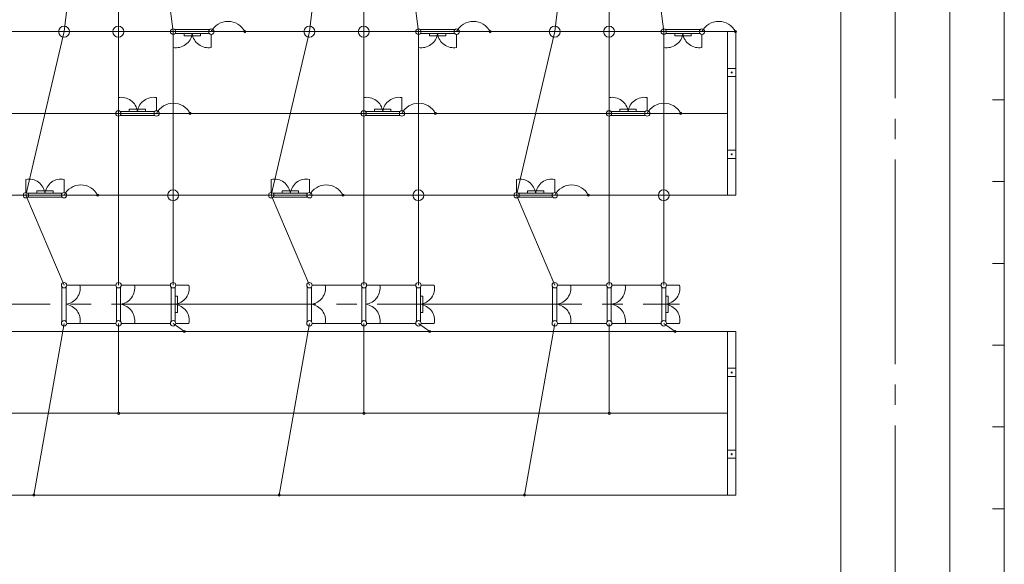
# Model space of a CAD drawing. Header units: millimetres. Extents: x 0 to 594, y 0 to 420.
# Tile 18 of 23: x 191 to 263, y 233 to 273. Entities that reach past the tile are written whole.
import ezdxf

# ---------------------------------------------------------------- set-up
doc = ezdxf.new("R2010")
doc.units = ezdxf.units.MM
doc.linetypes.add('K5LT_AXLED', pattern=[19.5, 15, -1.5, 1.5, -1.5])
doc.linetypes.add('K5LT_THIN', pattern=[0])
doc.layers.add('ошиноска 110', color=2, linetype='Continuous', true_color=0xffff00)

# ---------------------------------------------------------------- blocks, each defined once
blk = doc.blocks.new('U143')
at = {"color": 4, "linetype": 'K5LT_THIN', "lineweight": 9, "true_color": 0x00ffff}
for p, q in [((242.465, 259.977), (242.465, 271.977)), ((243.065, 271.977), (242.465, 271.977)), ((243.065, 271.977), (243.065, 259.977)), ((242.465, 268.677), (242.465, 269.277)), ((242.465, 269.277), (243.065, 269.277)), ((242.835, 268.977), (242.695, 268.977)), ((242.765, 269.047), (242.765, 268.907)), ((243.065, 269.277), (243.065, 268.677)), ((243.065, 268.677), (242.465, 268.677)), ((242.465, 262.677), (242.465, 263.277)), ((242.465, 263.277), (243.065, 263.277)), ((242.835, 262.977), (242.695, 262.977)), ((242.765, 263.047), (242.765, 262.907)), ((243.065, 263.277), (243.065, 262.677)), ((243.065, 262.677), (242.465, 262.677)), ((243.065, 259.977), (242.465, 259.977))]:
    blk.add_line(p, q, dxfattribs=at)
blk = doc.blocks.new('U150')
at = {"color": 4, "linetype": 'K5LT_THIN', "lineweight": 9, "true_color": 0x00ffff}
for p, q in [((242.465, 237.977), (242.465, 249.977)), ((243.065, 249.977), (242.465, 249.977)), ((243.065, 249.977), (243.065, 237.977)), ((242.465, 246.677), (242.465, 247.277)), ((242.465, 247.277), (243.065, 247.277)), ((243.065, 247.277), (243.065, 246.677)), ((243.065, 246.677), (242.465, 246.677)), ((242.835, 246.977), (242.695, 246.977)), ((242.765, 247.047), (242.765, 246.907)), ((242.465, 240.677), (242.465, 241.277)), ((242.465, 241.277), (243.065, 241.277)), ((243.065, 240.677), (242.465, 240.677)), ((242.835, 240.977), (242.695, 240.977)), ((242.765, 241.047), (242.765, 240.907)), ((243.065, 241.277), (243.065, 240.677)), ((243.065, 237.977), (242.465, 237.977))]:
    blk.add_line(p, q, dxfattribs=at)
blk = doc.blocks.new('U219')
at = {"color": 4, "linetype": 'K5LT_THIN', "lineweight": 9, "true_color": 0x00ffff}
for p, q in [((201.782, 271.777), (201.782, 270.813)), ((204.453, 272.13), (201.911, 272.13)), ((201.917, 271.83), (204.446, 271.83)), ((202.582, 271.66), (202.582, 271.83)), ((203.782, 271.66), (202.582, 271.66)), ((203.782, 271.83), (203.782, 271.66)), ((204.582, 271.777), (204.582, 270.813))]:
    blk.add_line(p, q, dxfattribs=at)
for centre, radius, start, end in [((201.782, 271.977), 0.2, 0, 180), ((201.782, 271.977), 0.2, 180, 0), ((201.993, 271.994), 1.2, 259.86716, 352.14499), ((204.37, 271.994), 1.2, 187.85501, 280.15125), ((204.582, 271.977), 0.2, 0, 180), ((204.582, 271.977), 0.2, 180, 0)]:
    blk.add_arc(centre, radius, start, end, dxfattribs=at)
blk = doc.blocks.new('U220')
at = {"color": 4, "linetype": 'K5LT_THIN', "lineweight": 9, "true_color": 0x00ffff}
for p, q in [((190.982, 260.177), (190.982, 261.141)), ((193.782, 260.177), (193.782, 261.141)), ((193.646, 260.124), (191.117, 260.124)), ((191.782, 260.124), (191.782, 260.294)), ((191.782, 260.294), (192.982, 260.294)), ((192.982, 260.294), (192.982, 260.124)), ((191.111, 259.824), (193.653, 259.824))]:
    blk.add_line(p, q, dxfattribs=at)
for centre, radius, start, end in [((191.193, 259.96), 1.2, 7.85501, 100.15125), ((193.571, 259.96), 1.2, 79.86716, 172.14499), ((190.982, 259.977), 0.2, 0, 180), ((193.782, 259.977), 0.2, 0, 180), ((190.982, 259.977), 0.2, 180, 0), ((193.782, 259.977), 0.2, 180, 0)]:
    blk.add_arc(centre, radius, start, end, dxfattribs=at)
blk = doc.blocks.new('U221')
at = {"color": 4, "linetype": 'K5LT_THIN', "lineweight": 9, "true_color": 0x00ffff}
for p, q in [((197.765, 266.177), (197.765, 267.141)), ((200.565, 266.177), (200.565, 267.141)), ((200.429, 266.124), (197.9, 266.124)), ((198.565, 266.124), (198.565, 266.294)), ((198.565, 266.294), (199.765, 266.294)), ((199.765, 266.294), (199.765, 266.124)), ((197.894, 265.824), (200.436, 265.824))]:
    blk.add_line(p, q, dxfattribs=at)
for centre, radius, start, end in [((197.976, 265.96), 1.2, 7.85501, 100.15125), ((200.354, 265.96), 1.2, 79.86716, 172.14499), ((197.765, 265.977), 0.2, 0, 180), ((197.765, 265.977), 0.2, 180, 0), ((200.565, 265.977), 0.2, 0, 180), ((200.565, 265.977), 0.2, 180, 0)]:
    blk.add_arc(centre, radius, start, end, dxfattribs=at)
blk = doc.blocks.new('U222')
at = {"color": 4, "linetype": 'K5LT_THIN', "lineweight": 9, "true_color": 0x00ffff}
for p, q in [((219.782, 271.777), (219.782, 270.813)), ((222.453, 272.13), (219.911, 272.13)), ((219.917, 271.83), (222.446, 271.83)), ((220.582, 271.66), (220.582, 271.83)), ((221.782, 271.66), (220.582, 271.66)), ((221.782, 271.83), (221.782, 271.66)), ((222.582, 271.777), (222.582, 270.813))]:
    blk.add_line(p, q, dxfattribs=at)
for centre, radius, start, end in [((219.782, 271.977), 0.2, 0, 180), ((219.782, 271.977), 0.2, 180, 0), ((219.993, 271.994), 1.2, 259.86716, 352.14499), ((222.37, 271.994), 1.2, 187.85501, 280.15125), ((222.582, 271.977), 0.2, 0, 180), ((222.582, 271.977), 0.2, 180, 0)]:
    blk.add_arc(centre, radius, start, end, dxfattribs=at)
blk = doc.blocks.new('U223')
at = {"color": 4, "linetype": 'K5LT_THIN', "lineweight": 9, "true_color": 0x00ffff}
for p, q in [((208.982, 260.177), (208.982, 261.141)), ((211.782, 260.177), (211.782, 261.141)), ((211.646, 260.124), (209.117, 260.124)), ((209.782, 260.124), (209.782, 260.294)), ((209.782, 260.294), (210.982, 260.294)), ((210.982, 260.294), (210.982, 260.124)), ((209.111, 259.824), (211.653, 259.824))]:
    blk.add_line(p, q, dxfattribs=at)
for centre, radius, start, end in [((209.193, 259.96), 1.2, 7.85501, 100.15125), ((211.571, 259.96), 1.2, 79.86716, 172.14499), ((208.982, 259.977), 0.2, 0, 180), ((211.782, 259.977), 0.2, 0, 180), ((208.982, 259.977), 0.2, 180, 0), ((211.782, 259.977), 0.2, 180, 0)]:
    blk.add_arc(centre, radius, start, end, dxfattribs=at)
blk = doc.blocks.new('U224')
at = {"color": 4, "linetype": 'K5LT_THIN', "lineweight": 9, "true_color": 0x00ffff}
for p, q in [((215.765, 266.177), (215.765, 267.141)), ((218.565, 266.177), (218.565, 267.141)), ((218.429, 266.124), (215.9, 266.124)), ((216.565, 266.124), (216.565, 266.294)), ((216.565, 266.294), (217.765, 266.294)), ((217.765, 266.294), (217.765, 266.124)), ((215.894, 265.824), (218.436, 265.824))]:
    blk.add_line(p, q, dxfattribs=at)
for centre, radius, start, end in [((215.976, 265.96), 1.2, 7.85501, 100.15125), ((218.354, 265.96), 1.2, 79.86716, 172.14499), ((215.765, 265.977), 0.2, 0, 180), ((215.765, 265.977), 0.2, 180, 0), ((218.565, 265.977), 0.2, 0, 180), ((218.565, 265.977), 0.2, 180, 0)]:
    blk.add_arc(centre, radius, start, end, dxfattribs=at)
blk = doc.blocks.new('U225')
at = {"color": 4, "linetype": 'K5LT_THIN', "lineweight": 9, "true_color": 0x00ffff}
for p, q in [((237.782, 271.777), (237.782, 270.813)), ((240.453, 272.13), (237.911, 272.13)), ((237.917, 271.83), (240.446, 271.83)), ((238.582, 271.66), (238.582, 271.83)), ((239.782, 271.66), (238.582, 271.66)), ((239.782, 271.83), (239.782, 271.66)), ((240.582, 271.777), (240.582, 270.813))]:
    blk.add_line(p, q, dxfattribs=at)
for centre, radius, start, end in [((237.782, 271.977), 0.2, 0, 180), ((237.782, 271.977), 0.2, 180, 0), ((237.993, 271.994), 1.2, 259.86716, 352.14499), ((240.37, 271.994), 1.2, 187.85501, 280.15125), ((240.582, 271.977), 0.2, 0, 180), ((240.582, 271.977), 0.2, 180, 0)]:
    blk.add_arc(centre, radius, start, end, dxfattribs=at)
blk = doc.blocks.new('U226')
at = {"color": 4, "linetype": 'K5LT_THIN', "lineweight": 9, "true_color": 0x00ffff}
for p, q in [((226.982, 260.177), (226.982, 261.141)), ((229.782, 260.177), (229.782, 261.141)), ((229.646, 260.124), (227.117, 260.124)), ((227.782, 260.124), (227.782, 260.294)), ((227.782, 260.294), (228.982, 260.294)), ((228.982, 260.294), (228.982, 260.124)), ((227.111, 259.824), (229.653, 259.824))]:
    blk.add_line(p, q, dxfattribs=at)
for centre, radius, start, end in [((227.193, 259.96), 1.2, 7.85501, 100.15125), ((229.571, 259.96), 1.2, 79.86716, 172.14499), ((226.982, 259.977), 0.2, 0, 180), ((229.782, 259.977), 0.2, 0, 180), ((226.982, 259.977), 0.2, 180, 0), ((229.782, 259.977), 0.2, 180, 0)]:
    blk.add_arc(centre, radius, start, end, dxfattribs=at)
blk = doc.blocks.new('U227')
at = {"color": 4, "linetype": 'K5LT_THIN', "lineweight": 9, "true_color": 0x00ffff}
for p, q in [((233.765, 266.177), (233.765, 267.141)), ((236.565, 266.177), (236.565, 267.141)), ((236.429, 266.124), (233.9, 266.124)), ((234.565, 266.124), (234.565, 266.294)), ((234.565, 266.294), (235.765, 266.294)), ((235.765, 266.294), (235.765, 266.124)), ((233.894, 265.824), (236.436, 265.824))]:
    blk.add_line(p, q, dxfattribs=at)
for centre, radius, start, end in [((233.976, 265.96), 1.2, 7.85501, 100.15125), ((236.354, 265.96), 1.2, 79.86716, 172.14499), ((233.765, 265.977), 0.2, 0, 180), ((233.765, 265.977), 0.2, 180, 0), ((236.565, 265.977), 0.2, 0, 180), ((236.565, 265.977), 0.2, 180, 0)]:
    blk.add_arc(centre, radius, start, end, dxfattribs=at)
blk = doc.blocks.new('U243')
at = {"color": 4, "linetype": 'K5LT_THIN', "lineweight": 9, "true_color": 0x00ffff}
for p, q in [((197.629, 253.248), (197.629, 250.706)), ((197.929, 250.713), (197.929, 253.242)), ((197.982, 253.377), (198.946, 253.377)), ((197.982, 250.577), (198.946, 250.577))]:
    blk.add_line(p, q, dxfattribs=at)
for centre, radius, start, end in [((197.782, 253.377), 0.2, 0, 180), ((197.782, 253.377), 0.2, 180, 0), ((197.765, 253.166), 1.2, 277.85501, 10.15125), ((197.765, 250.788), 1.2, 349.86716, 82.14499), ((197.782, 250.577), 0.2, 0, 180), ((197.782, 250.577), 0.2, 180, 0)]:
    blk.add_arc(centre, radius, start, end, dxfattribs=at)
blk = doc.blocks.new('U244')
at = {"color": 4, "linetype": 'K5LT_THIN', "lineweight": 9, "true_color": 0x00ffff}
for p, q in [((201.629, 253.248), (201.629, 250.706)), ((201.929, 250.713), (201.929, 253.242)), ((201.982, 253.377), (202.946, 253.377)), ((201.929, 252.577), (202.099, 252.577)), ((202.099, 252.577), (202.099, 251.377)), ((202.099, 251.377), (201.929, 251.377)), ((201.982, 250.577), (202.946, 250.577))]:
    blk.add_line(p, q, dxfattribs=at)
for centre, radius, start, end in [((201.782, 253.377), 0.2, 0, 180), ((201.782, 253.377), 0.2, 180, 0), ((201.765, 253.166), 1.2, 277.85501, 10.15125), ((201.765, 250.788), 1.2, 349.86716, 82.14499), ((201.782, 250.577), 0.2, 0, 180), ((201.782, 250.577), 0.2, 180, 0)]:
    blk.add_arc(centre, radius, start, end, dxfattribs=at)
blk = doc.blocks.new('U245')
at = {"color": 4, "linetype": 'K5LT_THIN', "lineweight": 9, "true_color": 0x00ffff}
for p, q in [((193.629, 253.248), (193.629, 250.706)), ((193.929, 250.713), (193.929, 253.242)), ((193.982, 253.377), (194.946, 253.377)), ((193.982, 250.577), (194.946, 250.577))]:
    blk.add_line(p, q, dxfattribs=at)
for centre, radius, start, end in [((193.782, 253.377), 0.2, 0, 180), ((193.782, 253.377), 0.2, 180, 0), ((193.765, 253.166), 1.2, 277.85501, 10.15125), ((193.765, 250.788), 1.2, 349.86716, 82.14499), ((193.782, 250.577), 0.2, 0, 180), ((193.782, 250.577), 0.2, 180, 0)]:
    blk.add_arc(centre, radius, start, end, dxfattribs=at)
blk = doc.blocks.new('U246')
at = {"color": 4, "linetype": 'K5LT_THIN', "lineweight": 9, "true_color": 0x00ffff}
for p, q in [((215.629, 253.248), (215.629, 250.706)), ((215.929, 250.713), (215.929, 253.242)), ((215.982, 253.377), (216.946, 253.377)), ((215.982, 250.577), (216.946, 250.577))]:
    blk.add_line(p, q, dxfattribs=at)
for centre, radius, start, end in [((215.782, 253.377), 0.2, 0, 180), ((215.782, 253.377), 0.2, 180, 0), ((215.765, 253.166), 1.2, 277.85501, 10.15125), ((215.765, 250.788), 1.2, 349.86716, 82.14499), ((215.782, 250.577), 0.2, 0, 180), ((215.782, 250.577), 0.2, 180, 0)]:
    blk.add_arc(centre, radius, start, end, dxfattribs=at)
blk = doc.blocks.new('U247')
at = {"color": 4, "linetype": 'K5LT_THIN', "lineweight": 9, "true_color": 0x00ffff}
for p, q in [((219.629, 253.248), (219.629, 250.706)), ((219.929, 250.713), (219.929, 253.242)), ((219.982, 253.377), (220.946, 253.377)), ((219.929, 252.577), (220.099, 252.577)), ((220.099, 252.577), (220.099, 251.377)), ((220.099, 251.377), (219.929, 251.377)), ((219.982, 250.577), (220.946, 250.577))]:
    blk.add_line(p, q, dxfattribs=at)
for centre, radius, start, end in [((219.782, 253.377), 0.2, 0, 180), ((219.782, 253.377), 0.2, 180, 0), ((219.765, 253.166), 1.2, 277.85501, 10.15125), ((219.765, 250.788), 1.2, 349.86716, 82.14499), ((219.782, 250.577), 0.2, 0, 180), ((219.782, 250.577), 0.2, 180, 0)]:
    blk.add_arc(centre, radius, start, end, dxfattribs=at)
blk = doc.blocks.new('U248')
at = {"color": 4, "linetype": 'K5LT_THIN', "lineweight": 9, "true_color": 0x00ffff}
for p, q in [((211.629, 253.248), (211.629, 250.706)), ((211.929, 250.713), (211.929, 253.242)), ((211.982, 253.377), (212.946, 253.377)), ((211.982, 250.577), (212.946, 250.577))]:
    blk.add_line(p, q, dxfattribs=at)
for centre, radius, start, end in [((211.782, 253.377), 0.2, 0, 180), ((211.782, 253.377), 0.2, 180, 0), ((211.765, 253.166), 1.2, 277.85501, 10.15125), ((211.765, 250.788), 1.2, 349.86716, 82.14499), ((211.782, 250.577), 0.2, 0, 180), ((211.782, 250.577), 0.2, 180, 0)]:
    blk.add_arc(centre, radius, start, end, dxfattribs=at)
blk = doc.blocks.new('U249')
at = {"color": 4, "linetype": 'K5LT_THIN', "lineweight": 9, "true_color": 0x00ffff}
for p, q in [((233.629, 253.248), (233.629, 250.706)), ((233.929, 250.713), (233.929, 253.242)), ((233.982, 253.377), (234.946, 253.377)), ((233.982, 250.577), (234.946, 250.577))]:
    blk.add_line(p, q, dxfattribs=at)
for centre, radius, start, end in [((233.782, 253.377), 0.2, 0, 180), ((233.782, 253.377), 0.2, 180, 0), ((233.765, 253.166), 1.2, 277.85501, 10.15125), ((233.765, 250.788), 1.2, 349.86716, 82.14499), ((233.782, 250.577), 0.2, 0, 180), ((233.782, 250.577), 0.2, 180, 0)]:
    blk.add_arc(centre, radius, start, end, dxfattribs=at)
blk = doc.blocks.new('U250')
at = {"color": 4, "linetype": 'K5LT_THIN', "lineweight": 9, "true_color": 0x00ffff}
for p, q in [((237.629, 253.248), (237.629, 250.706)), ((237.929, 250.713), (237.929, 253.242)), ((237.982, 253.377), (238.946, 253.377)), ((237.929, 252.577), (238.099, 252.577)), ((238.099, 252.577), (238.099, 251.377)), ((238.099, 251.377), (237.929, 251.377)), ((237.982, 250.577), (238.946, 250.577))]:
    blk.add_line(p, q, dxfattribs=at)
for centre, radius, start, end in [((237.782, 253.377), 0.2, 0, 180), ((237.782, 253.377), 0.2, 180, 0), ((237.765, 253.166), 1.2, 277.85501, 10.15125), ((237.765, 250.788), 1.2, 349.86716, 82.14499), ((237.782, 250.577), 0.2, 0, 180), ((237.782, 250.577), 0.2, 180, 0)]:
    blk.add_arc(centre, radius, start, end, dxfattribs=at)
blk = doc.blocks.new('U251')
at = {"color": 4, "linetype": 'K5LT_THIN', "lineweight": 9, "true_color": 0x00ffff}
for p, q in [((229.629, 253.248), (229.629, 250.706)), ((229.929, 250.713), (229.929, 253.242)), ((229.982, 253.377), (230.946, 253.377)), ((229.982, 250.577), (230.946, 250.577))]:
    blk.add_line(p, q, dxfattribs=at)
for centre, radius, start, end in [((229.782, 253.377), 0.2, 0, 180), ((229.782, 253.377), 0.2, 180, 0), ((229.765, 253.166), 1.2, 277.85501, 10.15125), ((229.765, 250.788), 1.2, 349.86716, 82.14499), ((229.782, 250.577), 0.2, 0, 180), ((229.782, 250.577), 0.2, 180, 0)]:
    blk.add_arc(centre, radius, start, end, dxfattribs=at)

msp = doc.modelspace()

# ---------------------------------------------------------------- linework, layer by layer
at = {"color": 4, "linetype": 'K5LT_THIN', "lineweight": 9, "true_color": 0x00ffff}
for p, q in [((262.764754, 352.976984), (262.764754, 116.976984)), ((258.764754, 116.007537), (258.764754, 283.740496)), ((250.764754, 283.079347), (250.764754, 182.796997)), ((261.904754, 266.976984), (262.764754, 266.976984)), ((261.904754, 266.976984), (262.764754, 266.976984)), ((261.904754, 260.976984), (262.764754, 260.976984)), ((261.904754, 260.976984), (262.764754, 260.976984)), ((261.904754, 254.976984), (262.764754, 254.976984)), ((261.904754, 254.976984), (262.764754, 254.976984)), ((194.945969, 253.377235), (197.581724, 253.377235)), ((198.945969, 253.377235), (201.581724, 253.377235)), ((212.945969, 253.377235), (215.581724, 253.377235)), ((216.945969, 253.377235), (219.581724, 253.377235)), ((230.945969, 253.377235), (233.581724, 253.377235)), ((234.945969, 253.377235), (237.581724, 253.377235)), ((194.946037, 250.577235), (197.581724, 250.577235)), ((198.946037, 250.577235), (201.581724, 250.577235)), ((212.946037, 250.577235), (215.581724, 250.577235)), ((216.946037, 250.577235), (219.581724, 250.577235)), ((230.946037, 250.577235), (233.581724, 250.577235)), ((234.946037, 250.577235), (237.581724, 250.577235)), ((261.904754, 248.976984), (262.764754, 248.976984)), ((261.904754, 248.976984), (262.764754, 248.976984)), ((261.904754, 242.976984), (262.764754, 242.976984)), ((261.904754, 242.976984), (262.764754, 242.976984)), ((261.904754, 236.976984), (262.764754, 236.976984)), ((261.904754, 236.976984), (262.764754, 236.976984)), ((261.904754, 236.976984), (262.764754, 236.976984))]:
    msp.add_line(p, q, dxfattribs=at)
at = {"color": 2, "linetype": 'K5LT_AXLED', "lineweight": 9, "true_color": 0xffff00}
for p, q in [((254.764754, 111.089089), (254.764754, 283.421713)), ((60.764754, 251.976997), (238.945969, 251.976997))]:
    msp.add_line(p, q, dxfattribs=at)
at = {"color": 4, "linetype": 'K5LT_THIN', "lineweight": 9, "true_color": 0x00ffff}
for centre in [(193.781724, 271.976997), (197.764754, 271.976997), (211.781724, 271.976997), (215.764754, 271.976997), (229.781724, 271.976984), (233.764754, 271.976984), (201.781724, 259.976997), (219.781724, 259.976997), (237.781724, 259.976984)]:
    msp.add_circle(centre, 0.4, dxfattribs=at)
at = {"layer": 'ошиноска 110', "color": 4, "linetype": 'K5LT_THIN', "lineweight": 9, "true_color": 0x00ffff}
for p, q in [((194.964754, 281.563606), (193.781724, 271.976997)), ((197.764754, 281.563606), (197.764754, 271.976997)), ((201.781724, 271.976997), (200.564754, 281.563606)), ((212.964754, 281.563606), (211.781724, 271.976997)), ((215.764754, 281.563606), (215.764754, 271.976997)), ((219.781724, 271.976997), (218.564754, 281.563606)), ((230.964754, 281.563606), (229.781724, 271.976997)), ((233.764754, 281.563606), (233.764754, 271.976997)), ((237.781724, 271.976997), (236.564754, 281.563606)), ((242.464754, 271.976997), (81.064754, 271.976997)), ((193.781724, 271.976997), (190.981724, 259.976997)), ((197.764754, 271.976997), (197.764754, 265.976997)), ((201.781724, 259.976997), (201.781724, 271.976997)), ((211.781724, 271.976997), (208.981724, 259.976997)), ((215.764754, 271.976997), (215.764754, 265.976997)), ((219.781724, 259.976997), (219.781724, 271.976997)), ((229.781724, 271.976997), (226.981724, 259.976997)), ((233.764754, 271.976997), (233.764754, 265.976997)), ((237.781724, 259.976997), (237.781724, 271.976997)), ((189.064754, 265.976997), (242.464754, 265.976997)), ((197.764754, 265.976997), (197.781724, 253.377235)), ((215.764754, 265.976997), (215.781724, 253.377235)), ((233.764754, 265.976997), (233.781724, 253.377235)), ((81.064754, 259.976997), (242.464754, 259.976997)), ((190.981724, 259.976997), (193.781724, 253.377235)), ((201.781724, 253.377235), (201.781724, 259.976997)), ((208.981724, 259.976997), (211.781724, 253.377235)), ((219.781724, 253.377235), (219.781724, 259.976997)), ((226.981724, 259.976997), (229.781724, 253.377235)), ((237.781724, 253.377235), (237.781724, 259.976997)), ((242.464754, 249.976997), (81.064754, 249.976997)), ((193.781724, 250.577235), (191.566322, 237.976997)), ((197.781724, 250.577235), (197.781724, 243.976997)), ((201.781724, 250.577235), (202.609617, 249.976997)), ((211.781724, 250.577235), (209.566322, 237.976997)), ((215.781724, 250.577235), (215.781724, 243.976997)), ((219.781724, 250.577235), (220.609617, 249.976997)), ((229.781724, 250.577235), (227.566322, 237.976997)), ((233.781724, 250.577235), (233.781724, 243.976997)), ((237.781724, 250.577235), (238.609617, 249.976997)), ((242.464754, 243.976997), (189.064754, 243.976997)), ((81.064754, 237.976997), (242.464754, 237.976997))]:
    msp.add_line(p, q, dxfattribs=at)
for centre in [(207.044852, 271.976997), (225.044852, 271.976997), (243.044852, 271.976984), (203.027882, 265.976997), (221.027882, 265.976997), (239.027882, 265.976984), (196.244852, 259.976997), (214.244852, 259.976997), (232.244852, 259.976984), (202.609617, 249.976997), (220.609617, 249.976997), (238.609617, 249.976997), (197.781724, 243.976997), (215.781724, 243.976997), (233.781724, 243.976997), (191.566322, 237.976997), (209.566322, 237.976997), (227.566322, 237.976997)]:
    msp.add_circle(centre, 0.080326, dxfattribs=at)
for centre in [(205.813288, 271.347759), (223.813288, 271.347759), (241.813288, 271.347746), (201.796318, 265.347759), (219.796318, 265.347759), (237.796318, 265.347746), (195.013288, 259.347759), (213.013288, 259.347759), (231.013288, 259.347746)]:
    msp.add_arc(centre, 1.383001, 27.06369384, 152.93630616, dxfattribs=at)

# ---------------------------------------------------------------- block references
for name in ['U219', 'U222', 'U225', 'U143', 'U221', 'U224', 'U227', 'U220', 'U223', 'U226', 'U245', 'U243', 'U244', 'U248', 'U246', 'U247', 'U251', 'U249', 'U250', 'U150']:
    msp.add_blockref(name, (0, 0))

doc.saveas('drawing.dxf')
